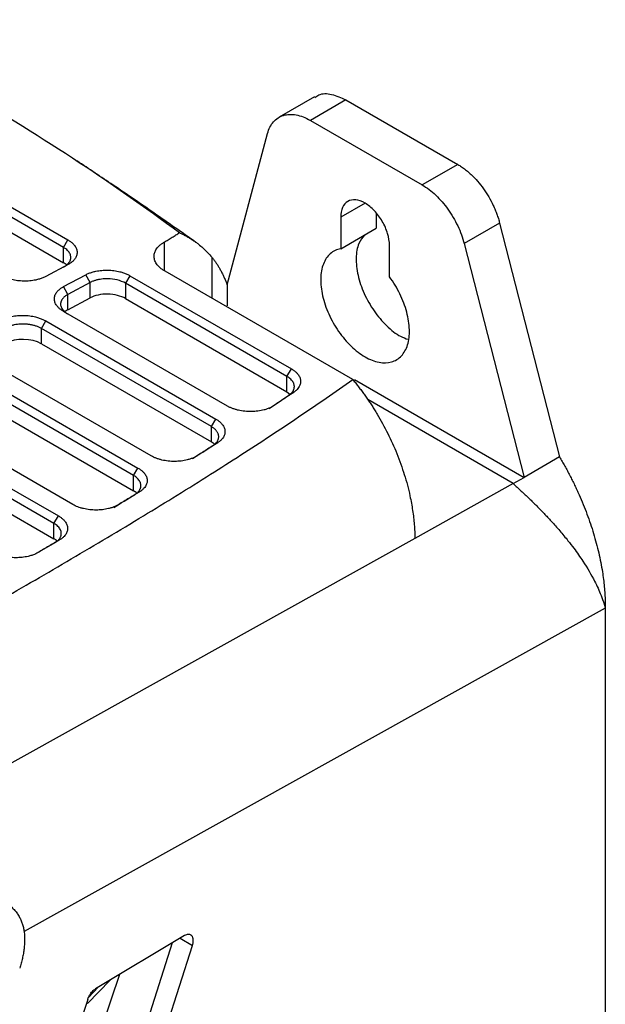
# Model space of a CAD drawing. Header units: millimetres. Extents: x -0.39 to 0.76, y -0.29 to 0.59.
# Tile 137 of 137: x 0.7091 to 0.7558, y 0.4852 to 0.5637. Entities that reach past the tile are written whole.
import ezdxf

# ---------------------------------------------------------------- set-up
doc = ezdxf.new("R2010")
doc.units = ezdxf.units.MM

msp = doc.modelspace()

# ---------------------------------------------------------------- linework, layer by layer
at = {"color": 7, "linetype": 'Continuous', "lineweight": 25}
for p, q in [((0.68253, 0.563715), (0.712936, 0.546162)), ((0.712582, 0.545564), (0.682177, 0.563117)), ((0.682177, 0.561891), (0.712582, 0.544338)), ((0.732597, 0.557571), (0.729765, 0.555936)), ((0.735093, 0.557322), (0.732265, 0.555689)), ((0.735093, 0.557322), (0.744007, 0.552176)), ((0.732265, 0.555689), (0.741178, 0.550543)), ((0.72562, 0.542581), (0.728849, 0.554634)), ((0.744007, 0.552176), (0.741178, 0.550543)), ((0.734678, 0.547967), (0.734678, 0.545457)), ((0.737507, 0.548301), (0.737507, 0.54709)), ((0.734678, 0.545457), (0.737507, 0.54709)), ((0.747347, 0.547503), (0.744518, 0.545871)), ((0.747347, 0.547503), (0.752121, 0.52886)), ((0.712582, 0.545564), (0.712936, 0.546162)), ((0.712582, 0.544338), (0.712582, 0.545564)), ((0.738567, 0.543212), (0.738567, 0.545722)), ((0.744518, 0.545871), (0.749292, 0.527227)), ((0.712948, 0.544199), (0.711183, 0.543251)), ((0.712597, 0.542435), (0.714362, 0.543382)), ((0.714703, 0.542763), (0.714362, 0.543382)), ((0.717885, 0.543304), (0.717531, 0.542706)), ((0.717885, 0.543304), (0.730753, 0.535875)), ((0.735649, 0.535019), (0.720684, 0.543658)), ((0.712939, 0.541816), (0.712597, 0.542435)), ((0.714703, 0.542763), (0.712939, 0.541816)), ((0.714703, 0.541537), (0.714703, 0.542763)), ((0.7304, 0.535277), (0.717531, 0.542706)), ((0.717531, 0.542706), (0.717531, 0.54148)), ((0.72562, 0.542581), (0.72562, 0.540893)), ((0.712939, 0.54059), (0.712939, 0.541816)), ((0.712939, 0.54059), (0.714703, 0.541537)), ((0.717531, 0.54148), (0.7304, 0.534051)), ((0.725652, 0.532916), (0.712585, 0.540459)), ((0.710819, 0.539102), (0.711172, 0.5397)), ((0.711172, 0.5397), (0.724724, 0.531877)), ((0.72437, 0.531279), (0.710819, 0.539102)), ((0.710819, 0.537876), (0.710819, 0.539102)), ((0.710819, 0.537876), (0.72437, 0.530053)), ((0.704459, 0.536095), (0.718523, 0.527976)), ((0.719574, 0.528944), (0.705872, 0.536854)), ((0.71817, 0.527378), (0.704105, 0.535497)), ((0.7304, 0.535277), (0.730753, 0.535875)), ((0.7304, 0.534051), (0.7304, 0.535277)), ((0.735775, 0.535031), (0.749292, 0.527227)), ((0.704105, 0.534271), (0.71817, 0.526152)), ((0.7304, 0.534051), (0.730626, 0.533869)), ((0.730553, 0.533794), (0.730956, 0.534029)), ((0.713333, 0.525066), (0.699158, 0.533249)), ((0.748433, 0.526731), (0.736832, 0.533428)), ((0.697745, 0.53249), (0.712178, 0.524158)), ((0.711825, 0.52356), (0.697392, 0.531892)), ((0.72437, 0.531279), (0.724724, 0.531877)), ((0.697392, 0.530666), (0.711825, 0.522334)), ((0.72437, 0.530053), (0.72437, 0.531279)), ((0.724489, 0.529773), (0.724884, 0.530002)), ((0.752121, 0.52886), (0.749292, 0.527227)), ((0.71817, 0.527378), (0.718523, 0.527976)), ((0.71817, 0.526152), (0.71817, 0.527378)), ((0.748433, 0.526731), (0.740593, 0.522366)), ((0.748433, 0.526731), (0.749292, 0.527227)), ((0.718259, 0.525853), (0.718646, 0.526077)), ((0.711825, 0.52356), (0.712178, 0.524158)), ((0.711825, 0.522334), (0.711825, 0.52356)), ((0.740593, 0.522366), (0.699415, 0.49944)), ((0.711888, 0.522019), (0.710458, 0.52118)), ((0.712269, 0.52224), (0.711888, 0.522019)), ((0.755771, 0.516806), (0.709449, 0.491034)), ((0.755771, 0.516806), (0.755771, 0.469446)), ((0.722235, 0.4907), (0.715144, 0.486461)), ((0.721251, 0.490112), (0.71497, 0.470527)), ((0.716385, 0.46971), (0.722864, 0.489914)), ((0.717047, 0.487598), (0.710422, 0.468075)), ((0.714514, 0.485613), (0.708034, 0.465409))]:
    msp.add_line(p, q, dxfattribs=at)
at = {"color": 9, "linetype": 'Continuous', "lineweight": 25}
for p, q in [((0.736623, 0.54909), (0.734678, 0.547967)), ((0.720601, 0.545975), (0.720601, 0.543727)), ((0.724416, 0.544779), (0.724416, 0.541503)), ((0.721876, 0.490485), (0.722864, 0.489914)), ((0.716297, 0.48715), (0.714508, 0.485279)), ((0.714583, 0.485778), (0.715357, 0.486588))]:
    msp.add_line(p, q, dxfattribs=at)
at = {"color": 7, "linetype": 'Continuous', "lineweight": 25}
for centre, start_param, end_param in [((0.711168, 0.543579), 0.585755, 0.801672), ((0.716117, 0.540721), 0.801672, 2.372469), ((0.714353, 0.539774), 2.372468, 2.595382), ((0.709404, 0.537117), 0.801672, 2.372468), ((0.722956, 0.529293), 0.596505, 0.801672), ((0.716756, 0.525392), 0.599691, 0.801672), ((0.710411, 0.521575), 0.601681, 0.801672)]:
    msp.add_ellipse(centre, major_axis=(0.002, -0.000058), ratio=0.556797, start_param=start_param, end_param=end_param, dxfattribs=at)
for points in [[(0.704096, 0.558355), (0.710437, 0.554694), (0.716364, 0.550811), (0.721828, 0.546739)], [(0.728977, 0.532726), (0.729505, 0.533081), (0.73003, 0.533437), (0.730553, 0.533794)], [(0.722867, 0.528733), (0.72341, 0.529078), (0.723951, 0.529425), (0.724489, 0.529773)], [(0.716596, 0.524837), (0.717152, 0.525175), (0.717706, 0.525513), (0.718259, 0.525853)], [(0.755738, 0.516919), (0.755749, 0.516881), (0.75576, 0.516843), (0.755771, 0.516806)]]:
    msp.add_open_spline(points, degree=3, dxfattribs=at)
for points, knots in [([(0.732626, 0.557514), (0.732727, 0.557591), (0.73308, 0.557857), (0.733946, 0.557846), (0.734711, 0.557497), (0.735093, 0.557322)], [0, 0, 0, 0, 0.166431, 0.583215, 1, 1, 1, 1]), ([(0.728849, 0.554634), (0.728949, 0.555007), (0.729111, 0.555325), (0.729539, 0.555818), (0.729806, 0.555993), (0.730418, 0.556182), (0.730763, 0.556196), (0.731493, 0.556061), (0.731879, 0.555912), (0.732265, 0.555689)], [0, 0, 0, 0, 0.25, 0.25, 0.5, 0.5, 0.75, 0.75, 1, 1, 1, 1]), ([(0.723141, 0.545964), (0.722044, 0.546734), (0.719928, 0.548221), (0.716765, 0.550391), (0.714626, 0.551815), (0.713656, 0.552461)], [0, 0, 0, 0, 0.370363, 0.714525, 1, 1, 1, 1]), ([(0.744007, 0.552176), (0.744059, 0.552145), (0.744163, 0.552083), (0.744319, 0.551981), (0.744474, 0.551872), (0.744628, 0.551755), (0.744781, 0.551631), (0.744933, 0.5515), (0.745207, 0.551248), (0.745595, 0.550843), (0.746064, 0.550245), (0.746486, 0.549597), (0.746787, 0.549026), (0.746994, 0.54856), (0.747131, 0.548208), (0.747251, 0.547855), (0.747315, 0.547621), (0.747347, 0.547503)], [0, 0, 0, 0, 0.035918, 0.071658, 0.107288, 0.14288, 0.178503, 0.214228, 0.250124, 0.375027, 0.50002, 0.624924, 0.749917, 0.812576, 0.874891, 0.937241, 1, 1, 1, 1]), ([(0.741178, 0.550543), (0.741543, 0.550333), (0.741907, 0.550057), (0.742601, 0.5494), (0.742931, 0.549019), (0.743525, 0.548188), (0.743789, 0.547739), (0.744226, 0.546813), (0.744399, 0.546337), (0.744518, 0.545871)], [0, 0, 0, 0, 0.25, 0.25, 0.5, 0.5, 0.75, 0.75, 1, 1, 1, 1]), ([(0.738567, 0.545722), (0.738567, 0.546016), (0.738517, 0.546339), (0.738322, 0.546995), (0.738178, 0.547327), (0.737818, 0.547951), (0.737602, 0.548242), (0.737132, 0.548738), (0.736877, 0.548943), (0.736368, 0.549237), (0.736114, 0.549326), (0.735643, 0.549372), (0.735428, 0.54933), (0.735068, 0.549122), (0.734924, 0.548957), (0.734729, 0.548526), (0.734678, 0.548261), (0.734678, 0.547967)], [0, 0, 0, 0, 0.125, 0.125, 0.25, 0.25, 0.375, 0.375, 0.5, 0.5, 0.625, 0.625, 0.75, 0.75, 0.875, 0.875, 1, 1, 1, 1]), ([(0.720601, 0.545975), (0.720713, 0.546041), (0.720932, 0.54617), (0.721248, 0.546363), (0.721547, 0.546551), (0.721737, 0.546677), (0.72183, 0.546739)], [0, 0, 0, 0, 0.264646, 0.519484, 0.764577, 1, 1, 1, 1]), ([(0.721829, 0.546738), (0.721913, 0.546696), (0.722083, 0.546612), (0.722327, 0.54648), (0.722565, 0.546344), (0.722795, 0.546202), (0.723017, 0.546055), (0.723231, 0.545903), (0.723489, 0.545705), (0.723785, 0.545453), (0.724114, 0.545134), (0.724313, 0.544899), (0.724416, 0.544779)], [0, 0, 0, 0, 0.076851, 0.154291, 0.232328, 0.310968, 0.390216, 0.47008, 0.550563, 0.691949, 0.841748, 1, 1, 1, 1]), ([(0.73659, 0.546561), (0.736418, 0.546351), (0.736042, 0.54589), (0.735861, 0.544745), (0.736005, 0.543356), (0.736506, 0.541876), (0.737304, 0.540462), (0.738318, 0.539282), (0.739287, 0.538494), (0.73986, 0.538303), (0.740063, 0.538236)], [0, 0, 0, 0, 0.113992, 0.249253, 0.384515, 0.519776, 0.655038, 0.790299, 0.925561, 1, 1, 1, 1]), ([(0.712582, 0.543988), (0.712614, 0.544006), (0.712677, 0.54404), (0.712763, 0.544097), (0.712841, 0.544156), (0.71291, 0.544218), (0.712972, 0.544282), (0.713025, 0.544347), (0.713069, 0.544414), (0.713105, 0.544482), (0.713134, 0.544551), (0.713153, 0.544621), (0.713165, 0.54469), (0.713171, 0.544783), (0.713158, 0.544901), (0.71311, 0.545043), (0.713029, 0.545183), (0.712914, 0.545319), (0.712767, 0.545449), (0.712644, 0.545525), (0.712582, 0.545564)], [0, 0, 0, 0, 0.043708, 0.087031, 0.12997, 0.172524, 0.214694, 0.25648, 0.297881, 0.338899, 0.379532, 0.419782, 0.459648, 0.499131, 0.57908, 0.66044, 0.74321, 0.827393, 0.912989, 1, 1, 1, 1]), ([(0.712936, 0.546162), (0.712974, 0.546139), (0.713049, 0.546094), (0.713153, 0.546021), (0.713248, 0.545946), (0.713334, 0.545868), (0.713411, 0.545786), (0.713524, 0.545646), (0.713638, 0.54544), (0.713687, 0.545167), (0.713643, 0.544895), (0.713517, 0.544664), (0.71335, 0.544477), (0.71317, 0.544328), (0.713022, 0.544242), (0.712948, 0.544199)], [0, 0, 0, 0, 0.042051, 0.083727, 0.125202, 0.166653, 0.208259, 0.250195, 0.375086, 0.500045, 0.62495, 0.749883, 0.833484, 0.916365, 1, 1, 1, 1]), ([(0.720684, 0.543658), (0.720647, 0.54368), (0.720572, 0.543724), (0.720469, 0.543794), (0.720372, 0.543867), (0.720282, 0.543942), (0.720199, 0.544019), (0.720124, 0.544099), (0.719995, 0.544255), (0.719855, 0.544495), (0.719791, 0.544806), (0.719822, 0.545098), (0.719922, 0.545335), (0.720057, 0.545532), (0.720206, 0.545691), (0.720386, 0.545841), (0.720529, 0.54593), (0.720601, 0.545975)], [0, 0, 0, 0, 0.035071, 0.06989, 0.104555, 0.139165, 0.173821, 0.208623, 0.243669, 0.371607, 0.499678, 0.606852, 0.714163, 0.785987, 0.856989, 0.928038, 1, 1, 1, 1]), ([(0.724416, 0.544779), (0.724469, 0.544711), (0.724577, 0.544575), (0.72473, 0.54436), (0.724878, 0.544136), (0.725019, 0.543902), (0.725154, 0.543659), (0.725282, 0.543405), (0.725402, 0.543141), (0.725516, 0.542868), (0.725586, 0.542678), (0.72562, 0.542582)], [0, 0, 0, 0, 0.107322, 0.215585, 0.324793, 0.434947, 0.54605, 0.658103, 0.77111, 0.885075, 1, 1, 1, 1]), ([(0.734678, 0.545457), (0.734363, 0.5454), (0.734082, 0.545264), (0.733615, 0.54485), (0.733429, 0.544573), (0.733171, 0.543903), (0.733099, 0.543511), (0.733078, 0.542653), (0.733128, 0.542187), (0.733344, 0.541228), (0.733511, 0.540736), (0.733943, 0.539773), (0.734209, 0.539303), (0.734814, 0.538434), (0.735153, 0.538035), (0.735869, 0.537348), (0.736246, 0.53706), (0.737, 0.536625), (0.737377, 0.536477), (0.738092, 0.536338), (0.738431, 0.536346), (0.739036, 0.536516), (0.739302, 0.536679), (0.739735, 0.537142), (0.739901, 0.537443), (0.740118, 0.538152), (0.740168, 0.538561), (0.740146, 0.539443), (0.740074, 0.539918), (0.739817, 0.540885), (0.739631, 0.541377), (0.739163, 0.54233), (0.738882, 0.542791), (0.738567, 0.543212)], [0, 0, 0, 0, 0.0625, 0.0625, 0.125, 0.125, 0.1875, 0.1875, 0.25, 0.25, 0.3125, 0.3125, 0.375, 0.375, 0.4375, 0.4375, 0.5, 0.5, 0.5625, 0.5625, 0.625, 0.625, 0.6875, 0.6875, 0.75, 0.75, 0.8125, 0.8125, 0.875, 0.875, 0.9375, 0.9375, 1, 1, 1, 1]), ([(0.711183, 0.543251), (0.711144, 0.543231), (0.711064, 0.54319), (0.710937, 0.543135), (0.710805, 0.543084), (0.710666, 0.543038), (0.710521, 0.542998), (0.710272, 0.54294), (0.709904, 0.542883), (0.709412, 0.542866), (0.708919, 0.5429), (0.708497, 0.54298), (0.708153, 0.54308), (0.707877, 0.543187), (0.707716, 0.543273), (0.707636, 0.543316)], [0, 0, 0, 0, 0.042047, 0.08372, 0.125195, 0.166648, 0.208256, 0.250196, 0.375104, 0.500046, 0.624954, 0.749882, 0.833477, 0.916356, 1, 1, 1, 1]), ([(0.714362, 0.543382), (0.714401, 0.543403), (0.71448, 0.543443), (0.714606, 0.543498), (0.714738, 0.543548), (0.714876, 0.543593), (0.71502, 0.543632), (0.715268, 0.543689), (0.715635, 0.543744), (0.716124, 0.543758), (0.716614, 0.543721), (0.717031, 0.54364), (0.717372, 0.543539), (0.717645, 0.543433), (0.717805, 0.543347), (0.717885, 0.543304)], [0, 0, 0, 0, 0.041982, 0.083607, 0.125057, 0.166516, 0.208168, 0.250195, 0.374976, 0.50004, 0.624833, 0.74988, 0.833327, 0.916226, 1, 1, 1, 1]), ([(0.712585, 0.540459), (0.712547, 0.540482), (0.712471, 0.540527), (0.712367, 0.5406), (0.712272, 0.540676), (0.712186, 0.540756), (0.712109, 0.540838), (0.711997, 0.54098), (0.711886, 0.541188), (0.711841, 0.541463), (0.71189, 0.541736), (0.712021, 0.541968), (0.712192, 0.542156), (0.712373, 0.542305), (0.712523, 0.542392), (0.712597, 0.542435)], [0, 0, 0, 0, 0.041977, 0.083598, 0.125046, 0.166505, 0.208161, 0.250194, 0.374967, 0.500038, 0.624815, 0.749876, 0.833335, 0.916237, 1, 1, 1, 1]), ([(0.717531, 0.542706), (0.717531, 0.542706), (0.717342, 0.542815), (0.716894, 0.542989), (0.716285, 0.543064), (0.715865, 0.543057), (0.715616, 0.543035), (0.71537, 0.542996), (0.715132, 0.542937), (0.714904, 0.542861), (0.71477, 0.542796), (0.714703, 0.542763)], [0, 0, 0, 0, 0.000005, 0.255906, 0.49962, 0.578385, 0.659002, 0.741471, 0.825793, 0.911969, 1, 1, 1, 1]), ([(0.712939, 0.541816), (0.712907, 0.541798), (0.712843, 0.541763), (0.712756, 0.541705), (0.712678, 0.541646), (0.712608, 0.541583), (0.712546, 0.541519), (0.712493, 0.541453), (0.712449, 0.541385), (0.712413, 0.541317), (0.712386, 0.541248), (0.712367, 0.541179), (0.712355, 0.54111), (0.71235, 0.541017), (0.712364, 0.540899), (0.712413, 0.540757), (0.712494, 0.540618), (0.71261, 0.540483), (0.712756, 0.540354), (0.712877, 0.540278), (0.712939, 0.54024)], [0, 0, 0, 0, 0.044364, 0.088258, 0.13168, 0.174632, 0.217113, 0.259124, 0.300664, 0.341733, 0.382333, 0.422463, 0.462122, 0.501312, 0.581451, 0.662778, 0.745295, 0.829004, 0.913905, 1, 1, 1, 1]), ([(0.707649, 0.539778), (0.707688, 0.539798), (0.707767, 0.539839), (0.707893, 0.539894), (0.708025, 0.539944), (0.708164, 0.539988), (0.708308, 0.540028), (0.708556, 0.540085), (0.708922, 0.540139), (0.709412, 0.540154), (0.709901, 0.540117), (0.710319, 0.540036), (0.710659, 0.539935), (0.710933, 0.539829), (0.711092, 0.539743), (0.711172, 0.5397)], [0, 0, 0, 0, 0.041981, 0.083606, 0.125055, 0.166514, 0.208167, 0.250194, 0.37498, 0.50004, 0.624827, 0.749879, 0.833326, 0.916225, 1, 1, 1, 1]), ([(0.710819, 0.539102), (0.710786, 0.53912), (0.71072, 0.539157), (0.710614, 0.539206), (0.710504, 0.539252), (0.710389, 0.539293), (0.710272, 0.539329), (0.710151, 0.539361), (0.710028, 0.539388), (0.709904, 0.53941), (0.709778, 0.539428), (0.709652, 0.539441), (0.709526, 0.53945), (0.70936, 0.539456), (0.709152, 0.539452), (0.708904, 0.539431), (0.708658, 0.539391), (0.708419, 0.539333), (0.708192, 0.539256), (0.708058, 0.539191), (0.70799, 0.539159)], [0, 0, 0, 0, 0.043657, 0.086969, 0.129937, 0.172561, 0.214841, 0.256778, 0.29837, 0.339619, 0.380525, 0.421087, 0.461306, 0.501183, 0.579621, 0.659936, 0.742132, 0.826207, 0.912163, 1, 1, 1, 1]), ([(0.730753, 0.535875), (0.730788, 0.535854), (0.730859, 0.535812), (0.730955, 0.535746), (0.731045, 0.535676), (0.731127, 0.535604), (0.731201, 0.53553), (0.731312, 0.535401), (0.731429, 0.535213), (0.731498, 0.534961), (0.731486, 0.534708), (0.7314, 0.534489), (0.731275, 0.534308), (0.731135, 0.534161), (0.731016, 0.534073), (0.730956, 0.534029)], [0, 0, 0, 0, 0.042013, 0.083698, 0.125205, 0.166685, 0.20829, 0.250171, 0.375077, 0.500039, 0.62495, 0.749899, 0.833459, 0.916404, 1, 1, 1, 1]), ([(0.688876, 0.50715), (0.689771, 0.507632), (0.691527, 0.508578), (0.694097, 0.509973), (0.696553, 0.511314), (0.698896, 0.512601), (0.702521, 0.514609), (0.707302, 0.517298), (0.713239, 0.520729), (0.718876, 0.524093), (0.723358, 0.526867), (0.726705, 0.529003), (0.729042, 0.530524), (0.73131, 0.532032), (0.733511, 0.533526), (0.73494, 0.534524), (0.735649, 0.535019)], [0, 0, 0, 0, 0.054533, 0.106893, 0.157081, 0.205097, 0.250942, 0.38087, 0.502501, 0.625456, 0.742417, 0.795771, 0.848201, 0.899712, 0.95031, 1, 1, 1, 1]), ([(0.730553, 0.533794), (0.730582, 0.533814), (0.73064, 0.533855), (0.730716, 0.53392), (0.730782, 0.533988), (0.730839, 0.534057), (0.730887, 0.534128), (0.730924, 0.534198), (0.730953, 0.534269), (0.730972, 0.534339), (0.730983, 0.534407), (0.730987, 0.534473), (0.730982, 0.534559), (0.73096, 0.534669), (0.730905, 0.5348), (0.730821, 0.53493), (0.730707, 0.535055), (0.730568, 0.535173), (0.730456, 0.535243), (0.7304, 0.535277)], [0, 0, 0, 0, 0.049375, 0.098463, 0.147076, 0.195029, 0.242148, 0.288269, 0.333243, 0.376936, 0.419228, 0.460019, 0.499224, 0.578899, 0.661038, 0.744977, 0.829976, 0.915247, 1, 1, 1, 1]), ([(0.735648, 0.535019), (0.735725, 0.534925), (0.73588, 0.534736), (0.736107, 0.534446), (0.73633, 0.534152), (0.736549, 0.533852), (0.736763, 0.533548), (0.736974, 0.533238), (0.73718, 0.532923), (0.737382, 0.532604), (0.737821, 0.531885), (0.738451, 0.530736), (0.739183, 0.529112), (0.739782, 0.527438), (0.740129, 0.526114), (0.740319, 0.525168), (0.740415, 0.524592), (0.740492, 0.524023), (0.740547, 0.523462), (0.740583, 0.522908), (0.740589, 0.522547), (0.740593, 0.522366)], [0, 0, 0, 0, 0.025797, 0.051558, 0.077306, 0.103061, 0.128844, 0.154678, 0.180584, 0.206583, 0.232696, 0.35419, 0.475678, 0.60242, 0.730834, 0.775692, 0.82043, 0.865137, 0.909908, 0.954832, 1, 1, 1, 1]), ([(0.730956, 0.534029), (0.730694, 0.533851), (0.73017, 0.533494), (0.729642, 0.533138), (0.729378, 0.53296)], [0, 0, 0, 0, 0.498563, 1, 1, 1, 1]), ([(0.729378, 0.53296), (0.729345, 0.532939), (0.729281, 0.532897), (0.729176, 0.532839), (0.729066, 0.532784), (0.72895, 0.532734), (0.728829, 0.532687), (0.728702, 0.532645), (0.728461, 0.532575), (0.728085, 0.5325), (0.727563, 0.532464), (0.727034, 0.532487), (0.726607, 0.532559), (0.726286, 0.532644), (0.726058, 0.532721), (0.725844, 0.532811), (0.725716, 0.532881), (0.725652, 0.532916)], [0, 0, 0, 0, 0.03611, 0.071887, 0.107458, 0.14295, 0.17849, 0.214207, 0.250226, 0.375139, 0.500051, 0.624941, 0.749843, 0.812716, 0.874891, 0.937082, 1, 1, 1, 1]), ([(0.724724, 0.531877), (0.72476, 0.531855), (0.724831, 0.531812), (0.724929, 0.531744), (0.72502, 0.531674), (0.725103, 0.5316), (0.725178, 0.531524), (0.72529, 0.531393), (0.725406, 0.5312), (0.725471, 0.530943), (0.725451, 0.530685), (0.725357, 0.530464), (0.725222, 0.530281), (0.725073, 0.530133), (0.724947, 0.530046), (0.724884, 0.530002)], [0, 0, 0, 0, 0.042021, 0.083703, 0.125201, 0.166674, 0.208279, 0.250173, 0.375083, 0.500041, 0.624946, 0.749895, 0.833466, 0.916396, 1, 1, 1, 1]), ([(0.724489, 0.529773), (0.72452, 0.529793), (0.724581, 0.529833), (0.724662, 0.529899), (0.724734, 0.529968), (0.724796, 0.530041), (0.724849, 0.530116), (0.724892, 0.530193), (0.724924, 0.530273), (0.724946, 0.530354), (0.724957, 0.530436), (0.724957, 0.530519), (0.724945, 0.530602), (0.724923, 0.530685), (0.72489, 0.530767), (0.724846, 0.530847), (0.724792, 0.530926), (0.724727, 0.531003), (0.724652, 0.531077), (0.724568, 0.531148), (0.724474, 0.531216), (0.724405, 0.531258), (0.72437, 0.531279)], [0, 0, 0, 0, 0.0492655, 0.0986069, 0.1480245, 0.1975183, 0.2470888, 0.2967362, 0.3464606, 0.3962623, 0.4461416, 0.4960987, 0.5461338, 0.5962472, 0.6464391, 0.6967098, 0.7470594, 0.7974882, 0.8479964, 0.8985843, 0.9492521, 1, 1, 1, 1]), ([(0.724884, 0.530002), (0.724615, 0.529829), (0.724075, 0.529481), (0.723532, 0.529134), (0.723259, 0.528961)], [0, 0, 0, 0, 0.4978654, 1, 1, 1, 1]), ([(0.723259, 0.528961), (0.723226, 0.52894), (0.723161, 0.5289), (0.723055, 0.528844), (0.722944, 0.528792), (0.722828, 0.528744), (0.722707, 0.5287), (0.72258, 0.52866), (0.72234, 0.528594), (0.721968, 0.528524), (0.721453, 0.528492), (0.720933, 0.528518), (0.720513, 0.528591), (0.720197, 0.528675), (0.719973, 0.528752), (0.719763, 0.528841), (0.719637, 0.528909), (0.719574, 0.528944)], [0, 0, 0, 0, 0.036099, 0.071876, 0.107453, 0.142951, 0.178496, 0.214212, 0.250219, 0.375135, 0.500049, 0.624943, 0.749848, 0.812708, 0.874893, 0.937094, 1, 1, 1, 1]), ([(0.752121, 0.52886), (0.752193, 0.528738), (0.752336, 0.528495), (0.752545, 0.528125), (0.752748, 0.527753), (0.752945, 0.527379), (0.753137, 0.527001), (0.753323, 0.52662), (0.753504, 0.526237), (0.753852, 0.525468), (0.754327, 0.524306), (0.754852, 0.522753), (0.755264, 0.52121), (0.7555, 0.519995), (0.755627, 0.5191), (0.755693, 0.518511), (0.755739, 0.517932), (0.755767, 0.517362), (0.75577, 0.516991), (0.755771, 0.516806)], [0, 0, 0, 0, 0.031203, 0.062382, 0.093556, 0.124747, 0.155976, 0.187262, 0.218627, 0.250091, 0.375226, 0.500088, 0.624802, 0.749992, 0.800184, 0.850199, 0.900118, 0.950024, 1, 1, 1, 1]), ([(0.718523, 0.527976), (0.71856, 0.527954), (0.718632, 0.52791), (0.718732, 0.527841), (0.718824, 0.527769), (0.718908, 0.527694), (0.718983, 0.527617), (0.719095, 0.527483), (0.719211, 0.527287), (0.719272, 0.527026), (0.719246, 0.526764), (0.719143, 0.52654), (0.719, 0.526356), (0.718844, 0.526208), (0.718712, 0.526121), (0.718646, 0.526077)], [0, 0, 0, 0, 0.0420246, 0.0837026, 0.1251945, 0.1666629, 0.2082708, 0.2501796, 0.3750796, 0.5000417, 0.624949, 0.7498925, 0.8334659, 0.9163829, 1, 1, 1, 1]), ([(0.718259, 0.525853), (0.718289, 0.525872), (0.718349, 0.52591), (0.71843, 0.525971), (0.718502, 0.526036), (0.718565, 0.526102), (0.71862, 0.526171), (0.718665, 0.526242), (0.718701, 0.526314), (0.718729, 0.526387), (0.718747, 0.526461), (0.718756, 0.526535), (0.718756, 0.526629), (0.718738, 0.526744), (0.718687, 0.526878), (0.718605, 0.527012), (0.718492, 0.527142), (0.718349, 0.527266), (0.71823, 0.52734), (0.71817, 0.527378)], [0, 0, 0, 0, 0.046811, 0.093335, 0.139573, 0.185524, 0.23119, 0.276569, 0.321662, 0.36647, 0.410993, 0.45523, 0.499182, 0.578217, 0.659025, 0.741606, 0.825962, 0.912093, 1, 1, 1, 1]), ([(0.748433, 0.526731), (0.748541, 0.526633), (0.748756, 0.526437), (0.749073, 0.526142), (0.749387, 0.525847), (0.749697, 0.52555), (0.750002, 0.525252), (0.750303, 0.524954), (0.750598, 0.524654), (0.750888, 0.524354), (0.751173, 0.524053), (0.7516, 0.523592), (0.752153, 0.522968), (0.752753, 0.522242), (0.753377, 0.521434), (0.754135, 0.520359), (0.754874, 0.519103), (0.755386, 0.517971), (0.755627, 0.517294), (0.755716, 0.516995), (0.755739, 0.516919)], [0, 0, 0, 0, 0.030864, 0.061724, 0.092582, 0.123441, 0.154301, 0.185164, 0.21603, 0.246899, 0.277771, 0.308647, 0.388627, 0.468594, 0.529368, 0.633716, 0.793575, 0.907908, 0.976768, 1, 1, 1, 1]), ([(0.718646, 0.526077), (0.71837, 0.525908), (0.717817, 0.525568), (0.717261, 0.52523), (0.716982, 0.52506)], [0, 0, 0, 0, 0.498166, 1, 1, 1, 1]), ([(0.716982, 0.52506), (0.716949, 0.525041), (0.716882, 0.525002), (0.716776, 0.524948), (0.716665, 0.524898), (0.716549, 0.524852), (0.716427, 0.524809), (0.716301, 0.524771), (0.716062, 0.524708), (0.715693, 0.524642), (0.715184, 0.524614), (0.714671, 0.524643), (0.714258, 0.524716), (0.713947, 0.524801), (0.713727, 0.524877), (0.713519, 0.524964), (0.713395, 0.525032), (0.713333, 0.525066)], [0, 0, 0, 0, 0.036089, 0.071865, 0.107445, 0.142949, 0.178499, 0.214214, 0.250213, 0.375131, 0.500048, 0.624949, 0.749852, 0.812699, 0.874892, 0.937102, 1, 1, 1, 1]), ([(0.711888, 0.522019), (0.711919, 0.522038), (0.711982, 0.522077), (0.712066, 0.522139), (0.712142, 0.522203), (0.712208, 0.522271), (0.712265, 0.52234), (0.712313, 0.522411), (0.712351, 0.522484), (0.71238, 0.522558), (0.7124, 0.522632), (0.71241, 0.522706), (0.712412, 0.522801), (0.712395, 0.522918), (0.712345, 0.523055), (0.712263, 0.52319), (0.712149, 0.523322), (0.712005, 0.523448), (0.711885, 0.523522), (0.711825, 0.52356)], [0, 0, 0, 0, 0.047169, 0.093979, 0.140431, 0.186525, 0.23226, 0.277638, 0.322658, 0.36732, 0.411625, 0.455573, 0.499164, 0.578674, 0.659768, 0.742446, 0.826711, 0.912562, 1, 1, 1, 1]), ([(0.712178, 0.524158), (0.712215, 0.524136), (0.712289, 0.524092), (0.71239, 0.524022), (0.712483, 0.523949), (0.712567, 0.523873), (0.712643, 0.523794), (0.712755, 0.523659), (0.712871, 0.523459), (0.712928, 0.523194), (0.712897, 0.52293), (0.712787, 0.522703), (0.712637, 0.522518), (0.712474, 0.52237), (0.712337, 0.522283), (0.712269, 0.52224)], [0, 0, 0, 0, 0.0420405, 0.0837225, 0.1252108, 0.1666725, 0.2082749, 0.2501839, 0.3750801, 0.500043, 0.624946, 0.7498895, 0.8334765, 0.9163827, 1, 1, 1, 1]), ([(0.712269, 0.52224), (0.711988, 0.522074), (0.711424, 0.521742), (0.710857, 0.52141), (0.710572, 0.521243)], [0, 0, 0, 0, 0.496667, 1, 1, 1, 1]), ([(0.710572, 0.521243), (0.710533, 0.521221), (0.710455, 0.521177), (0.710329, 0.521118), (0.710197, 0.521063), (0.710057, 0.521014), (0.709912, 0.520969), (0.70966, 0.520905), (0.709286, 0.520841), (0.708782, 0.520817), (0.708275, 0.520847), (0.707868, 0.520921), (0.707561, 0.521005), (0.707343, 0.521081), (0.707139, 0.521167), (0.707016, 0.521234), (0.706954, 0.521268)], [0, 0, 0, 0, 0.042058, 0.083726, 0.125188, 0.166629, 0.208238, 0.250199, 0.375126, 0.500041, 0.624936, 0.749852, 0.812694, 0.874895, 0.937112, 1, 1, 1, 1]), ([(0.708265, 0.493117), (0.70831, 0.493082), (0.708399, 0.493013), (0.708524, 0.492899), (0.708643, 0.492779), (0.708755, 0.492651), (0.70886, 0.492516), (0.708958, 0.492374), (0.709071, 0.492187), (0.709192, 0.491951), (0.709306, 0.491659), (0.709395, 0.491354), (0.709431, 0.491141), (0.709449, 0.491034)], [0, 0, 0, 0, 0.072125, 0.143807, 0.215179, 0.286371, 0.357513, 0.428731, 0.50015, 0.627065, 0.752234, 0.876326, 1, 1, 1, 1]), ([(0.709449, 0.491034), (0.709456, 0.490973), (0.709469, 0.49085), (0.709481, 0.490661), (0.709487, 0.490467), (0.709485, 0.49027), (0.709477, 0.490069), (0.709462, 0.489864), (0.709435, 0.4896), (0.709388, 0.489276), (0.709312, 0.48889), (0.709216, 0.488498), (0.709135, 0.488235), (0.709094, 0.488103)], [0, 0, 0, 0, 0.070914, 0.141537, 0.211981, 0.282362, 0.352794, 0.423393, 0.494272, 0.620942, 0.747014, 0.873147, 1, 1, 1, 1]), ([(0.722864, 0.489914), (0.722873, 0.489945), (0.722892, 0.490005), (0.722911, 0.490095), (0.722924, 0.490183), (0.72293, 0.490268), (0.722929, 0.49035), (0.722921, 0.490427), (0.722906, 0.490498), (0.722885, 0.490564), (0.722856, 0.490622), (0.722819, 0.490677), (0.722769, 0.490728), (0.722701, 0.490771), (0.722614, 0.490799), (0.722505, 0.490802), (0.722377, 0.490774), (0.722283, 0.490725), (0.722235, 0.4907)], [0, 0, 0, 0, 0.049586, 0.099268, 0.149047, 0.198923, 0.248896, 0.298966, 0.349133, 0.399398, 0.44976, 0.50022, 0.562069, 0.632505, 0.711522, 0.799115, 0.895277, 1, 1, 1, 1]), ([(0.714514, 0.485613), (0.714524, 0.485642), (0.714544, 0.4857), (0.71458, 0.485787), (0.71462, 0.485871), (0.714666, 0.485953), (0.714716, 0.486033), (0.714788, 0.486136), (0.714885, 0.486253), (0.715012, 0.486374), (0.7151, 0.486432), (0.715144, 0.486461)], [0, 0, 0, 0, 0.084701, 0.167866, 0.250238, 0.332587, 0.415678, 0.500262, 0.667534, 0.832066, 1, 1, 1, 1])]:
    msp.add_open_spline(points, degree=3, knots=knots, dxfattribs=at)

doc.saveas('drawing.dxf')
